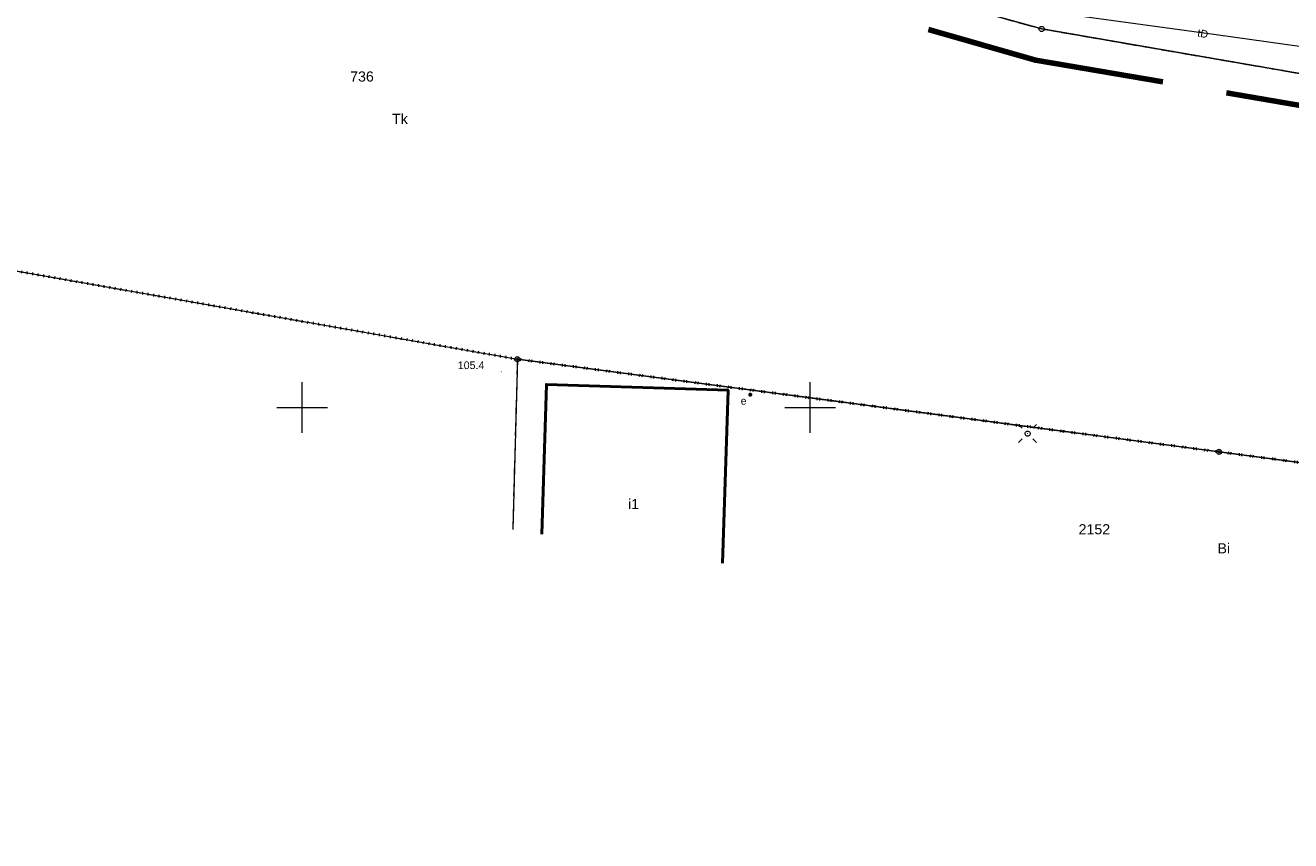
# Model space of a CAD drawing. Extents: x 6447898 to 6448503, y 5806748 to 5807122.
# Tile 17 of 50: x 6448123 to 6448247, y 5806757 to 5806838. Entities that reach past the tile are written whole.
import ezdxf
from ezdxf.enums import TextEntityAlignment as Align

# ---------------------------------------------------------------- set-up
doc = ezdxf.new("R2010")
doc.units = 0
for name, pattern in [('DASHED', [19.05, 12.7, -6.35]), ('KROPK2', [2, 0, -2]), ('PRZER1-1', [2, 1, -1]), ('PRZER3-1', [4, 3, -1])]:
    doc.linetypes.add(name, pattern=pattern)
doc.layers.get('0').update_dxf_attribs({"linetype": 'CONTINUOUS', "lineweight": 13})
for name, color, linetype, lineweight in [('GEPPGD', 7, 'CONTINUOUS', 18), ('GESBZO', 1, 'CONTINUOUS', 50), ('GESBZO_O', 1, 'CONTINUOUS', 50), ('GESDZI', 7, 'CONTINUOUS', 18), ('GESDZI_O', 7, 'CONTINUOUS', 18), ('GESJAE', 7, 'KROPK2', 50), ('GESKKL', 3, 'PRZER3-1', 18), ('GESUZY', 3, 'PRZER1-1', 18), ('GESUZY_O', 3, 'PRZER1-1', 18), ('GSPWPN', 42, 'CONTINUOUS', 13), ('GSPWPN_O', 42, 'CONTINUOUS', 13), ('GULTPR', 30, 'CONTINUOUS', 18), ('GULTPR_O', 30, 'CONTINUOUS', 18), ('GUPELA', 7, 'CONTINUOUS', 18), ('GUPEUT', 240, 'CONTINUOUS', 18), ('GUPEUT_O', 240, 'CONTINUOUS', 18), ('obrys', 130, 'DASHED', 120)]:
    doc.layers.add(name, color=color, linetype=linetype, lineweight=lineweight)
doc.styles.add('GEO-INFO', font='arial.ttf')

# ---------------------------------------------------------------- blocks, each defined once
blk = doc.blocks.new('KOLO')
blk.add_hatch(color=0).paths.add_polyline_path([(-0.5, 0), (-0.482963, -0.12941), (-0.433013, -0.25), (-0.353553, -0.353553), (-0.25, -0.433013), (-0.12941, -0.482963), (0, -0.5), (0.12941, -0.482963), (0.25, -0.433013), (0.353553, -0.353553), (0.433013, -0.25), (0.482963, -0.12941), (0.5, 0), (0.482963, 0.12941), (0.433013, 0.25), (0.353553, 0.353553), (0.25, 0.433013), (0.12941, 0.482963), (0, 0.5), (-0.12941, 0.482963), (-0.25, 0.433013), (-0.353553, 0.353553), (-0.433013, 0.25), (-0.482963, 0.12941)])
blk = doc.blocks.new('SUEO')
blk.add_hatch(color=0).paths.add_polyline_path([(-0.002174, 0.089974), (0.023762, 0.086807), (0.042561, 0.0793), (0.060131, 0.066965), (0.076266, 0.047786), (0.086234, 0.025762), (0.089972, 0.002226), (0.088646, -0.015553), (0.081114, -0.038994), (0.066834, -0.060276), (0.049699, -0.075033), (0.027576, -0.085671), (0.004027, -0.08991), (-0.019639, -0.087831), (-0.040932, -0.080154), (-0.059082, -0.067892), (-0.073734, -0.051607), (-0.08374, -0.032979), (-0.089221, -0.011817), (-0.089063, 0.012951), (-0.082571, 0.035806), (-0.069528, 0.057148), (-0.048957, 0.075519), (-0.026898, 0.085887)])
at = {"color": 0}
for points in [[(-1.767767, 1.767767), (-1.06066, 1.06066)], [(1.767767, 1.767767), (1.06066, 1.06066)], [(-1.767767, -1.767767), (-1.06066, -1.06066)], [(1.767767, -1.767767), (1.06066, -1.06066)]]:
    blk.add_lwpolyline(points, dxfattribs=at)
blk = doc.blocks.new('OKRAG_PELNY')
at = {"color": 0}
blk.add_lwpolyline([(0, 0.5), (0.12941, 0.482963), (0.25, 0.433013), (0.353553, 0.353553), (0.433013, 0.25), (0.482963, 0.12941), (0.5, 0), (0.482963, -0.12941), (0.433013, -0.25), (0.353553, -0.353553), (0.25, -0.433013), (0.12941, -0.482963), (0, -0.5), (-0.12941, -0.482963), (-0.25, -0.433013), (-0.353553, -0.353553), (-0.433013, -0.25), (-0.482963, -0.12941), (-0.5, 0), (-0.482963, 0.12941), (-0.433013, 0.25), (-0.353553, 0.353553), (-0.25, 0.433013), (-0.12941, 0.482963)], close=True, dxfattribs=at)
blk = doc.blocks.new('EPPGS')
at = {"color": 0}
blk.add_lwpolyline([(0, 0.5), (0.154508, 0.475528), (0.293893, 0.404508), (0.404508, 0.293893), (0.475528, 0.154508), (0.5, 0), (0.475528, -0.154508), (0.404508, -0.293893), (0.293893, -0.404508), (0.154508, -0.475528), (0, -0.5), (-0.154508, -0.475528), (-0.293893, -0.404508), (-0.404508, -0.293893), (-0.475528, -0.154508), (-0.5, 0), (-0.475528, 0.154508), (-0.404508, 0.293893), (-0.293893, 0.404508), (-0.154508, 0.475528)], close=True, dxfattribs=at)

msp = doc.modelspace()

# ---------------------------------------------------------------- linework, layer by layer
at = {"elevation": 100, "flags": 128}
for points in [[(6448150, 5806797.5), (6448150, 5806802.5)], [(6448200, 5806797.5), (6448200, 5806802.5)], [(6448147.5, 5806800), (6448152.5, 5806800)], [(6448197.5, 5806800), (6448202.5, 5806800)]]:
    msp.add_lwpolyline(points, dxfattribs=at)
at = {"layer": 'GESBZO', "elevation": 10.18}
msp.add_lwpolyline([(6448173.59, 5806787.54), (6448174.05, 5806802.27), (6448191.92, 5806801.7), (6448191.39, 5806784.67)], dxfattribs=at)
at = {"layer": 'GESDZI'}
for p, q in [((6448222.8, 5806837.26, 10.22), (6448193.5, 5806845.41, 10.22)), ((6448294.85, 5806824.82, 10.22), (6448222.8, 5806837.26, 10.22)), ((6448093.62, 5806818.41, 10.22), (6448171.19, 5806804.76, 10.22)), ((6448171.19, 5806804.76, 10.22), (6448240.26, 5806795.64, 10.22)), ((6448240.26, 5806795.64, 10.22), (6448284.83, 5806789.74, 10.22))]:
    msp.add_line(p, q, dxfattribs=at)
at = {"layer": 'GESDZI', "elevation": 10.22}
msp.add_lwpolyline([(6448224.63, 5806841.33), (6448193.5, 5806845.41), (6448222.8, 5806837.26), (6448294.85, 5806824.82), (6448290.51, 5806841.99), (6448281.34, 5806841.9)], close=True, dxfattribs=at)
for points in [[(6448024.55, 5806815.85), (6448019.59, 5806829.89), (6448018.28, 5806832.78), (6448024.02, 5806836.86), (6448093.62, 5806818.41), (6448171.19, 5806804.76)], [(6448285.23, 5806769.55), (6448284.83, 5806789.74), (6448240.26, 5806795.64), (6448171.19, 5806804.76), (6448170.73, 5806788)], [(6448171.19, 5806804.76), (6448170.73, 5806788)]]:
    msp.add_lwpolyline(points, dxfattribs=at)
at = {"layer": 'GESJAE', "ltscale": 0.5}
for p, q in [((6448171.19, 5806804.76, 10.22), (6448093.62, 5806818.41, 10.22)), ((6448240.26, 5806795.64, 10.22), (6448171.19, 5806804.76, 10.22)), ((6448284.83, 5806789.74, 10.22), (6448240.26, 5806795.64, 10.22))]:
    msp.add_line(p, q, dxfattribs=at)
at = {"layer": 'GESJAE', "ltscale": 0.5, "elevation": 10.22}
msp.add_lwpolyline([(6447950.5, 5806847.05), (6447995.21, 5806842.8), (6447997.57, 5806839.68), (6447997.9, 5806838.59), (6448000.85, 5806830.19), (6448019.59, 5806829.89), (6448018.28, 5806832.78), (6448015.39, 5806839.15), (6448024.02, 5806836.86), (6448093.62, 5806818.41), (6448171.19, 5806804.76), (6448240.26, 5806795.64), (6448284.83, 5806789.74), (6448310.71, 5806786.31), (6448336.63, 5806782.9), (6448349.66, 5806781.15), (6448430.89, 5806764.52), (6448457.33, 5806757.37)], dxfattribs=at)
at = {"layer": 'GESKKL', "ltscale": 0.5}
for p, q in [((6448193.5, 5806845.41, 10.06), (6448222.8, 5806837.26, 10.06)), ((6448222.8, 5806837.26, 10.06), (6448294.85, 5806824.82, 10.06))]:
    msp.add_line(p, q, dxfattribs=at)
at = {"layer": 'GESKKL', "ltscale": 0.5, "elevation": 10.06}
msp.add_lwpolyline([(6448024.02, 5806836.86), (6448093.62, 5806818.41), (6448171.19, 5806804.76), (6448170.73, 5806788)], dxfattribs=at)
at = {"layer": 'GESUZY', "ltscale": 0.5}
for p, q in [((6448193.5, 5806845.41, 10.08), (6448222.8, 5806837.26, 10.08)), ((6448222.8, 5806837.26, 10.08), (6448193.5, 5806845.41, 10.08)), ((6448222.8, 5806837.26, 10.08), (6448294.85, 5806824.82, 10.08)), ((6448294.85, 5806824.82, 10.08), (6448222.8, 5806837.26, 10.08)), ((6448093.62, 5806818.41, 10.08), (6448171.19, 5806804.76, 10.08)), ((6448171.19, 5806804.76, 10.08), (6448240.26, 5806795.64, 10.08)), ((6448240.26, 5806795.64, 10.08), (6448284.83, 5806789.74, 10.08))]:
    msp.add_line(p, q, dxfattribs=at)
at = {"layer": 'GESUZY', "ltscale": 0.5, "elevation": 10.08}
for points in [[(6448024.02, 5806836.86), (6448093.62, 5806818.41), (6448171.19, 5806804.76), (6448170.73, 5806788)], [(6448307.99, 5806765.88), (6448310.71, 5806786.31), (6448284.83, 5806789.74), (6448240.26, 5806795.64), (6448171.19, 5806804.76), (6448170.73, 5806788)]]:
    msp.add_lwpolyline(points, dxfattribs=at)
at = {"layer": 'GULTPR', "elevation": 10.14}
msp.add_lwpolyline([(6448416.75, 5806803.34), (6448411.2, 5806804.91), (6448377.95, 5806812.23), (6448364.95, 5806815.1), (6448293.63, 5806829.16), (6448239.96, 5806836.67), (6448221.91, 5806839.14), (6448203.9, 5806842.51)], dxfattribs=at)
at = {"layer": 'obrys'}
for p, q in [((6448193.35, 5806842.48), (6448222.2, 5806834.18)), ((6448222.2, 5806834.18), (6448310.21, 5806819.14))]:
    msp.add_line(p, q, dxfattribs=at)

# ---------------------------------------------------------------- block references
at = {"layer": 'GEPPGD', "xscale": 0.5, "yscale": 0.5}
for p in [(6448222.8, 5806837.26, 10.24), (6448171.19, 5806804.76, 10.24), (6448240.26, 5806795.64, 10.24)]:
    msp.add_blockref('EPPGS', p, dxfattribs=at)
at = {"layer": 'GSPWPN', "xscale": 0.09, "yscale": 0.09}
msp.add_blockref('KOLO', (6448169.6, 5806803.52, 10.08), dxfattribs=at)
at = {"layer": 'GUPELA', "xscale": 0.5, "yscale": 0.5}
for name, p in [('SUEO', (6448221.41, 5806797.44, 10.15)), ('OKRAG_PELNY', (6448221.41, 5806797.44, 10.16))]:
    msp.add_blockref(name, p, dxfattribs=at)
at = {"layer": 'GUPEUT', "xscale": 0.4, "yscale": 0.4}
msp.add_blockref('KOLO', (6448194.11, 5806801.27, 10.16), dxfattribs=at)

# ---------------------------------------------------------------- texts
at = {"layer": 'GESBZO_O', "style": 'GEO-INFO'}
msp.add_text('i1', height=1, dxfattribs=at).set_placement((6448182.63, 5806790.54, 10.8), align=Align.MIDDLE)
at = {"layer": 'GESDZI_O', "style": 'GEO-INFO'}
msp.add_text('736', height=1, dxfattribs=at).set_placement((6448155.89, 5806832.58, 10.8), align=Align.MIDDLE)
msp.add_text('2152', height=1, dxfattribs=at).set_placement((6448227.98, 5806788.02, 10.8), align=Align.MIDDLE_CENTER)
at = {"layer": 'GESUZY_O', "style": 'GEO-INFO'}
msp.add_text('Tk', height=1, dxfattribs=at).set_placement((6448159.63, 5806828.44, 10.8), align=Align.MIDDLE)
msp.add_text('Bi', height=1, dxfattribs=at).set_placement((6448240.72, 5806786.15, 10.8), align=Align.MIDDLE_CENTER)
at = {"layer": 'GSPWPN_O', "style": 'GEO-INFO'}
msp.add_text('105.4', height=0.75, dxfattribs=at).set_placement((6448165.32, 5806803.79, 10.8))
at = {"layer": 'GULTPR_O', "style": 'GEO-INFO'}
msp.add_text('tD', height=0.75, rotation=348.8477, dxfattribs=at).set_placement((6448238.66, 5806836.8, 10.8), align=Align.MIDDLE)
at = {"layer": 'GUPEUT_O', "style": 'GEO-INFO'}
msp.add_text('e', height=0.75, dxfattribs=at).set_placement((6448193.75, 5806800.28, 10.8), align=Align.RIGHT)

doc.saveas('drawing.dxf')
